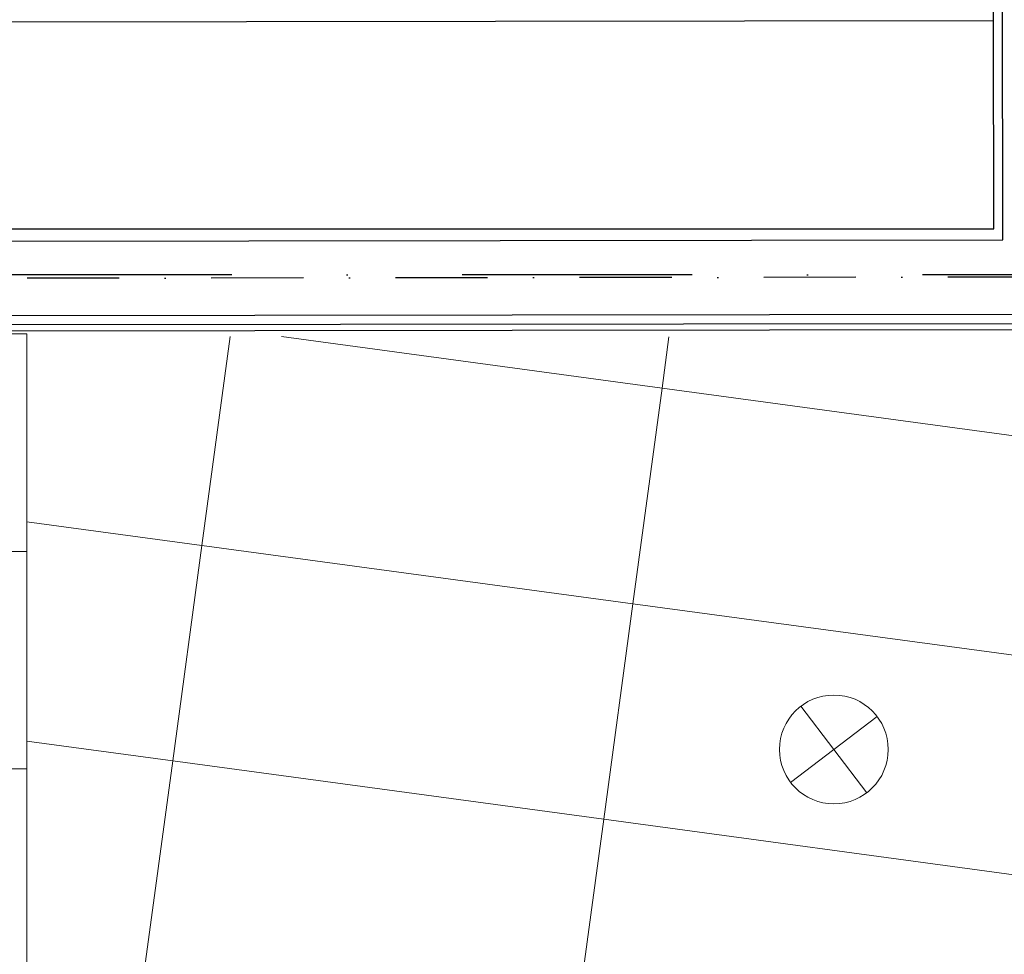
# Model space of a CAD drawing. Header units: millimetres. Extents: x -32221 to 212500, y 31663 to 93766.
# Tile 210 of 256: x 86252 to 88969, y 45884 to 48461. Entities that reach past the tile are written whole.
import ezdxf

# ---------------------------------------------------------------- set-up
doc = ezdxf.new("R2010")
doc.units = ezdxf.units.MM
doc.linetypes.add('DASHDOTX2', pattern=[50.8, 25.4, -12.7, 0, -12.7])
doc.layers.get('0').update_dxf_attribs({"color": 251})
doc.layers.add('kasetony', color=251, linetype='Continuous', lineweight=5)
doc.layers.add('lampy', color=251, linetype='Continuous', lineweight=9)
doc.layers.add('osie', color=251, linetype='Continuous')
doc.layers.add('Sciany', color=251, linetype='Continuous')

msp = doc.modelspace()

# ---------------------------------------------------------------- linework, layer by layer
at = {"color": 251, "true_color": 0x636466}
for p, q in [((88939.285, 47884.762), (88938.547, 48458.634)), ((79656.954, 47884.762), (88939.285, 47884.762))]:
    msp.add_line(p, q, dxfattribs=at)
at = {"layer": 'kasetony', "color": 251, "true_color": 0x636466}
for p, q in [((86272.266, 47594.948), (85072.266, 47594.948)), ((86272.266, 46994.948), (86272.266, 47594.948)), ((86754.911, 47011.642), (86832.82, 47587.515)), ((86832.82, 47587.515), (86754.911, 47011.642)), ((86754.911, 47011.642), (86832.82, 47587.515)), ((86832.82, 47587.515), (86754.911, 47011.642)), ((88024.518, 47445.344), (86974.738, 47587.368)), ((86974.738, 47587.368), (88024.518, 47445.344)), ((88024.518, 47445.344), (86974.738, 47587.368)), ((88024.518, 47445.344), (88043.582, 47586.259)), ((88024.518, 47445.344), (88043.582, 47586.259)), ((88043.582, 47586.259), (88024.518, 47445.344)), ((87944.077, 46850.761), (88024.518, 47445.344)), ((87944.077, 46850.761), (88024.518, 47445.344)), ((88024.518, 47445.344), (87944.077, 46850.761)), ((89213.685, 47284.463), (88024.518, 47445.344)), ((88024.518, 47445.344), (89213.685, 47284.463)), ((89213.685, 47284.463), (88024.518, 47445.344)), ((86754.911, 47011.642), (86272.266, 47076.939)), ((85072.266, 46994.948), (86272.266, 46994.948)), ((86272.266, 46994.948), (85072.266, 46994.948)), ((86272.266, 46394.948), (86272.266, 46994.948)), ((86674.47, 46417.059), (86754.911, 47011.642)), ((86754.911, 47011.642), (86674.47, 46417.059)), ((86754.911, 47011.642), (87944.077, 46850.761)), ((87944.077, 46850.761), (86754.911, 47011.642)), ((87863.636, 46256.178), (87944.077, 46850.761)), ((87863.636, 46256.178), (87944.077, 46850.761)), ((87944.077, 46850.761), (87863.636, 46256.178)), ((87944.077, 46850.761), (89133.244, 46689.879)), ((89133.244, 46689.879), (87944.077, 46850.761)), ((86674.47, 46417.059), (86272.266, 46471.473)), ((85072.266, 46394.948), (86272.266, 46394.948)), ((86272.266, 46394.948), (85072.266, 46394.948)), ((86272.266, 45794.948), (86272.266, 46394.948)), ((86594.029, 45822.476), (86674.47, 46417.059)), ((86674.47, 46417.059), (86594.029, 45822.476)), ((87863.636, 46256.178), (86674.47, 46417.059)), ((86674.47, 46417.059), (87863.636, 46256.178)), ((87863.636, 46256.178), (86674.47, 46417.059)), ((87783.196, 45661.594), (87863.636, 46256.178)), ((87783.196, 45661.594), (87863.636, 46256.178)), ((87863.636, 46256.178), (87783.196, 45661.594)), ((89052.803, 46095.296), (87863.636, 46256.178)), ((87863.636, 46256.178), (89052.803, 46095.296)), ((89052.803, 46095.296), (87863.636, 46256.178))]:
    msp.add_line(p, q, dxfattribs=at)
at = {"layer": 'lampy', "color": 251, "true_color": 0x636466}
for p, q in [((88407.552, 46568.193), (88589.328, 46329.536)), ((88617.769, 46539.753), (88379.112, 46357.976))]:
    msp.add_line(p, q, dxfattribs=at)
msp.add_circle((88498.44, 46448.864), 150, dxfattribs=at)
at = {"layer": 'osie', "color": 251, "linetype": 'DASHDOTX2', "ltscale": 25, "true_color": 0x636466}
msp.add_line((93188.295, 47757.439), (77303.49, 47757.439), dxfattribs=at)
at = {"layer": 'Sciany', "color": 251, "true_color": 0x636466}
for p, q in [((88938.547, 48458.634), (88935.662, 50703.258)), ((88964.883, 47853.823), (88961.425, 50698.196)), ((79656.954, 48446.833), (88938.547, 48458.634)), ((79630.793, 47841.955), (88964.883, 47853.823)), ((79631.053, 47637.492), (89169.606, 47649.62)), ((79655.956, 47611.966), (89169.638, 47624.062)), ((79672.266, 47594.948), (89169.66, 47607.023))]:
    msp.add_line(p, q, dxfattribs=at)
at = {"layer": 'Sciany', "color": 251, "linetype": 'DASHDOTX2', "ltscale": 10, "true_color": 0x636466}
msp.add_line((89067.244, 47751.721), (79528.63, 47739.724), dxfattribs=at)

doc.saveas('drawing.dxf')
